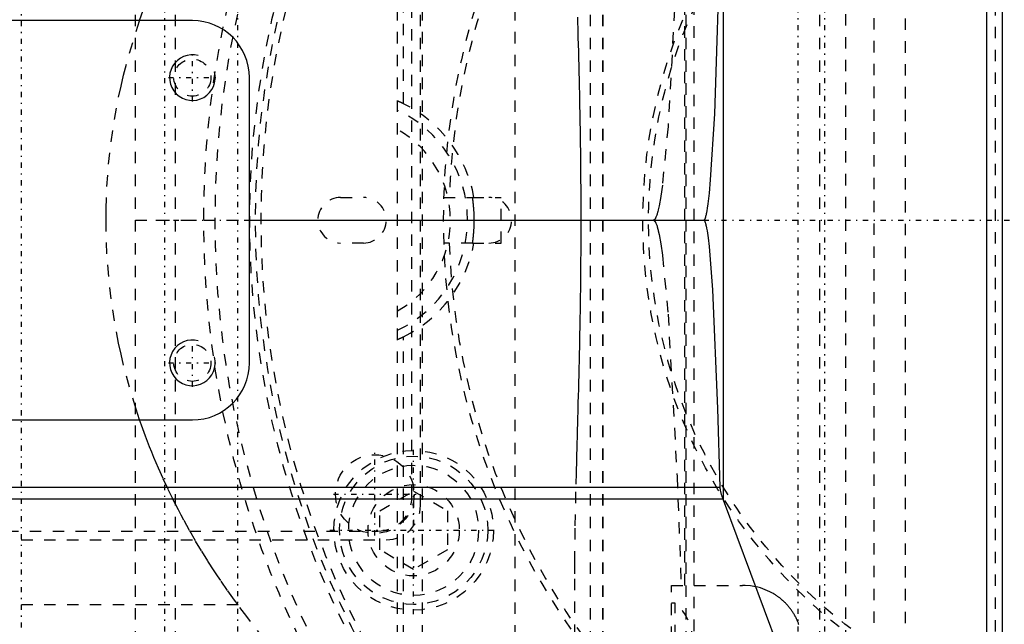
# Model space of a CAD drawing. Extents: x -545 to 345, y -109 to 109.
# Tile 13 of 19: x -100 to -14, y -35 to 18. Entities that reach past the tile are written whole.
import ezdxf

# ---------------------------------------------------------------- set-up
doc = ezdxf.new("R2010")
doc.units = 0
doc.linetypes.add('CENTER', pattern=[1.5, 0.45, -0.5, 0.05, -0.5])
doc.linetypes.add('DASHED', pattern=[2, 1, -1])
for name, color, linetype in [('AM_0', 7, 'CONTINUOUS'), ('AM_10', 7, 'CONTINUOUS'), ('AM_3', 7, 'DASHED'), ('AM_7', 7, 'CENTER')]:
    doc.layers.add(name, color=color, linetype=linetype)

msp = doc.modelspace()

# ---------------------------------------------------------------- linework, layer by layer
at = {"layer": 'AM_0', "color": 7, "linetype": 'CONTINUOUS'}
for p, q in [((-15.34, -45.694), (-15.34, 45.694)), ((-14, 40.694), (-14, -40.694)), ((-38.423, -24.527), (-38.423, 35.399)), ((-85, 17.5), (-110, 17.5)), ((-80, -12.5), (-80, 12.5)), ((-80, 0), (-40.155, 0)), ((-110, -17.5), (-85, -17.5)), ((-134.225, -23.389), (-38.714, -23.389)), ((-134.864, -24.422), (-38.464, -24.422)), ((-32.649, -40), (-38.423, -24.527))]:
    msp.add_line(p, q, dxfattribs=at)
for points in [[(-40.155, 0, 0), (-40.153, 0, 0), (-40.15, 0, 0), (-40.147, 0.001, 0), (-40.145, 0.001, 0), (-40.144, 0.001, 0), (-40.141, 0.002, 0), (-40.138, 0.003, 0), (-40.135, 0.004, 0), (-40.132, 0.005, 0), (-40.129, 0.007, 0), (-40.127, 0.007, 0), (-40.125, 0.008, 0), (-40.122, 0.01, 0), (-40.119, 0.012, 0), (-40.116, 0.014, 0), (-40.113, 0.017, 0), (-40.11, 0.019, 0), (-40.108, 0.02, 0), (-40.107, 0.022, 0), (-40.104, 0.025, 0), (-40.101, 0.028, 0), (-40.099, 0.029, 0), (-40.098, 0.031, 0), (-40.095, 0.034, 0), (-40.092, 0.038, 0), (-40.09, 0.04, 0), (-40.088, 0.042, 0), (-40.085, 0.046, 0), (-40.082, 0.05, 0), (-40.079, 0.054, 0), (-40.076, 0.059, 0), (-40.073, 0.064, 0), (-40.072, 0.066, 0), (-40.07, 0.069, 0), (-40.067, 0.074, 0), (-40.064, 0.079, 0), (-40.061, 0.084, 0), (-40.058, 0.09, 0), (-40.055, 0.096, 0), (-40.053, 0.099, 0), (-40.051, 0.102, 0), (-40.048, 0.108, 0), (-40.045, 0.114, 0), (-40.035, 0.138, 0), (-40.016, 0.184, 0), (-39.998, 0.236, 0), (-39.988, 0.264, 0), (-39.979, 0.295, 0), (-39.961, 0.36, 0), (-39.942, 0.431, 0), (-39.924, 0.51, 0), (-39.906, 0.594, 0), (-39.887, 0.686, 0), (-39.878, 0.734, 0), (-39.869, 0.783, 0), (-39.851, 0.887, 0), (-39.832, 0.998, 0), (-39.823, 1.056, 0), (-39.769, 1.436, 0), (-39.661, 2.368, 0), (-39.554, 3.529, 0), (-39.197, 9.326, 0), (-38.676, 24.958, 0)], [(-38.714, -23.389, 0), (-38.913, -16.514, 0), (-39.372, -6.09, 0), (-39.668, -2.294, 0), (-39.755, -1.538, 0), (-39.843, -0.932, 0), (-39.887, -0.685, 0), (-39.895, -0.647, 0), (-39.91, -0.576, 0), (-39.924, -0.508, 0), (-39.932, -0.476, 0), (-39.939, -0.445, 0), (-39.954, -0.385, 0), (-39.969, -0.331, 0), (-39.984, -0.28, 0), (-39.999, -0.233, 0), (-40.013, -0.191, 0), (-40.021, -0.171, 0), (-40.028, -0.153, 0), (-40.043, -0.119, 0), (-40.058, -0.089, 0), (-40.067, -0.074, 0), (-40.069, -0.07, 0), (-40.072, -0.066, 0), (-40.073, -0.064, 0), (-40.074, -0.062, 0), (-40.077, -0.058, 0), (-40.079, -0.055, 0), (-40.082, -0.051, 0), (-40.084, -0.048, 0), (-40.086, -0.044, 0), (-40.088, -0.043, 0), (-40.089, -0.041, 0), (-40.091, -0.038, 0), (-40.094, -0.035, 0), (-40.096, -0.032, 0), (-40.099, -0.03, 0), (-40.101, -0.027, 0), (-40.103, -0.026, 0), (-40.104, -0.025, 0), (-40.106, -0.022, 0), (-40.109, -0.02, 0), (-40.11, -0.019, 0), (-40.111, -0.018, 0), (-40.114, -0.016, 0), (-40.116, -0.014, 0), (-40.117, -0.013, 0), (-40.119, -0.012, 0), (-40.121, -0.011, 0), (-40.124, -0.009, 0), (-40.126, -0.008, 0), (-40.129, -0.006, 0), (-40.131, -0.005, 0), (-40.132, -0.005, 0), (-40.134, -0.004, 0), (-40.136, -0.003, 0), (-40.139, -0.002, 0), (-40.141, -0.002, 0), (-40.144, -0.001, 0), (-40.146, -0.001, 0), (-40.147, -0.001, 0), (-40.148, 0, 0), (-40.151, 0, 0), (-40.153, 0, 0), (-40.155, 0, 0)], [(-38.464, -24.422, 0), (-38.474, -24.397, 0), (-38.494, -24.346, 0), (-38.514, -24.294, 0), (-38.524, -24.267, 0), (-38.534, -24.24, 0), (-38.554, -24.186, 0), (-38.573, -24.131, 0), (-38.591, -24.074, 0), (-38.609, -24.017, 0), (-38.625, -23.959, 0), (-38.633, -23.93, 0), (-38.641, -23.901, 0), (-38.655, -23.842, 0), (-38.668, -23.782, 0), (-38.68, -23.722, 0), (-38.69, -23.662, 0), (-38.698, -23.601, 0), (-38.702, -23.571, 0), (-38.705, -23.54, 0), (-38.71, -23.48, 0), (-38.713, -23.419, 0), (-38.714, -23.389, 0)], [(-38.423, -24.527, 0), (-38.429, -24.51, 0), (-38.443, -24.474, 0), (-38.457, -24.439, 0), (-38.464, -24.422, 0)]]:
    msp.add_polyline3d(points, dxfattribs=at)
for centre, start, end in [((-85, 12.5), 0, 90), ((-85, -12.5), 270, 0)]:
    msp.add_arc(centre, 5, start, end, dxfattribs=at)
at = {"layer": 'AM_10', "color": 7, "linetype": 'CONTINUOUS'}
for centre in [(-85, 12.5), (-85, -12.5)]:
    msp.add_arc(centre, 2, 75, 15, dxfattribs=at)
at = {"layer": 'AM_3', "color": 6, "linetype": 'DASHED'}
for p, q in [((-90, -75), (-90, 75)), ((-86.5, 64), (-86.5, -64)), ((-67, -60.5), (-67, 60.5)), ((-66.5, 10.213), (-66.5, 60.5)), ((-64.819, -60.5), (-64.819, 60.5)), ((-56.709, -60.5), (-56.709, 60.5)), ((-50.077, -59), (-50.077, 59)), ((-49.037, 58), (-49.037, -58)), ((-49.021, 58), (-49.021, -58)), ((-41.726, 58), (-41.726, -58)), ((-41, -58), (-41, 58)), ((-30, 58), (-30, -58)), ((-22.463, -55.318), (-22.463, 55.318)), ((-14.581, -44.052), (-14.581, 44.052)), ((-25.212, -43.29), (-25.212, 43.29)), ((-27.69, -42.941), (-27.69, 42.941)), ((-41.808, -32), (-41.808, 32)), ((-65.75, -24.25), (-65.75, 24.25)), ((-65, -25), (-65, 25)), ((-72, 2), (-70, 2)), ((-62.968, 2), (-60.439, 2)), ((-60.439, 2), (-57.92, 2)), ((-57.92, -2), (-57.92, 2)), ((-90, 0), (-80, 0)), ((-70, -2), (-72, -2)), ((-60.439, -2), (-62.968, -2)), ((-60.439, -2), (-57.92, -2)), ((-66.5, -60.5), (-66.5, -10.213)), ((-68.568, -25.459), (-65.598, -23.745)), ((-65.598, -23.745), (-62.628, -25.459)), ((-68.568, -28.889), (-68.568, -25.459)), ((-62.628, -25.459), (-62.628, -28.889)), ((-117.25, -27.25), (-68.75, -27.25)), ((-118, -28), (-68, -28)), ((-65.598, -30.604), (-68.568, -28.889)), ((-62.628, -28.889), (-65.598, -30.604)), ((-51.498, -31.418), (-51.498, -58)), ((-43, -32), (-36.746, -32)), ((-43, -42.601), (-43, -32)), ((-42.657, -33.55), (-43, -33.55)), ((-42.657, -40.45), (-42.657, -33.55)), ((-80.99, -33.716), (-119.01, -33.716))]:
    msp.add_line(p, q, dxfattribs=at)
for points in [[(-89.625, 17.491, 0), (-89.303, 18.405, 0), (-88.608, 20.222, 0), (-87.849, 22.021, 0), (-87.445, 22.914, 0), (-87.025, 23.802, 0), (-86.138, 25.562, 0), (-85.187, 27.301, 0), (-84.175, 29.015, 0), (-83.101, 30.705, 0), (-81.967, 32.369, 0), (-81.378, 33.191, 0), (-80.774, 34.005, 0), (-79.522, 35.612, 0), (-78.213, 37.188, 0), (-76.848, 38.733, 0), (-75.429, 40.244, 0), (-73.955, 41.721, 0), (-73.198, 42.446, 0), (-72.429, 43.162, 0), (-70.852, 44.566, 0), (-69.225, 45.932, 0), (-68.393, 46.6, 0)], [(-42.496, 22.471, 0), (-43.29, 8.221, 0), (-43.784, 3.088, 0), (-43.928, 2.069, 0), (-44.073, 1.253, 0), (-44.146, 0.921, 0), (-44.158, 0.87, 0), (-44.182, 0.774, 0), (-44.206, 0.683, 0), (-44.218, 0.64, 0), (-44.231, 0.598, 0), (-44.255, 0.518, 0), (-44.279, 0.444, 0), (-44.304, 0.376, 0), (-44.328, 0.314, 0), (-44.352, 0.257, 0), (-44.365, 0.23, 0), (-44.377, 0.206, 0), (-44.401, 0.16, 0), (-44.425, 0.12, 0), (-44.44, 0.1, 0), (-44.444, 0.094, 0), (-44.448, 0.089, 0), (-44.45, 0.086, 0), (-44.452, 0.083, 0), (-44.456, 0.078, 0), (-44.46, 0.074, 0), (-44.464, 0.069, 0), (-44.468, 0.064, 0), (-44.472, 0.06, 0), (-44.474, 0.058, 0), (-44.476, 0.055, 0), (-44.48, 0.051, 0), (-44.484, 0.047, 0), (-44.489, 0.044, 0), (-44.493, 0.04, 0), (-44.497, 0.037, 0), (-44.499, 0.035, 0), (-44.501, 0.033, 0), (-44.505, 0.03, 0), (-44.509, 0.027, 0), (-44.511, 0.026, 0), (-44.513, 0.024, 0), (-44.517, 0.022, 0), (-44.521, 0.019, 0), (-44.523, 0.018, 0), (-44.525, 0.017, 0), (-44.529, 0.014, 0), (-44.533, 0.012, 0), (-44.537, 0.01, 0), (-44.541, 0.009, 0), (-44.545, 0.007, 0), (-44.548, 0.006, 0), (-44.55, 0.006, 0), (-44.554, 0.004, 0), (-44.558, 0.003, 0), (-44.562, 0.002, 0), (-44.566, 0.002, 0), (-44.57, 0.001, 0), (-44.572, 0.001, 0), (-44.574, 0, 0), (-44.578, 0, 0), (-44.582, 0, 0), (-44.584, 0, 0)], [(-89.624, -17.495, 0), (-89.94, -16.545, 0), (-90.52, -14.635, 0), (-91.029, -12.711, 0), (-91.256, -11.745, 0), (-91.465, -10.776, 0), (-91.83, -8.83, 0), (-92.122, -6.877, 0), (-92.341, -4.917, 0), (-92.488, -2.953, 0), (-92.561, -0.986, 0), (-92.57, -0.002, 0), (-92.561, 0.982, 0), (-92.488, 2.949, 0), (-92.342, 4.913, 0), (-92.122, 6.873, 0), (-91.831, 8.826, 0), (-91.466, 10.772, 0), (-91.257, 11.741, 0), (-91.03, 12.707, 0), (-90.521, 14.631, 0), (-89.942, 16.541, 0), (-89.625, 17.491, 0)], [(-51.235, 17.799, 0), (-51.219, 17.205, 0), (-51.211, 16.907, 0), (-51.203, 16.608, 0), (-51.187, 16.007, 0), (-51.171, 15.402, 0), (-51.155, 14.795, 0), (-51.139, 14.184, 0), (-51.124, 13.57, 0), (-51.117, 13.263, 0), (-51.109, 12.954, 0), (-51.095, 12.335, 0), (-51.08, 11.714, 0), (-51.067, 11.09, 0), (-51.053, 10.464, 0), (-51.041, 9.837, 0), (-51.035, 9.522, 0), (-51.029, 9.207, 0), (-51.017, 8.576, 0), (-51.006, 7.944, 0), (-50.996, 7.31, 0), (-50.987, 6.676, 0), (-50.978, 6.04, 0), (-50.974, 5.722, 0), (-50.97, 5.404, 0), (-50.963, 4.767, 0), (-50.957, 4.131, 0), (-50.952, 3.494, 0), (-50.948, 2.857, 0), (-50.944, 2.221, 0), (-50.943, 1.903, 0), (-50.941, 1.585, 0), (-50.94, 0.95, 0), (-50.939, 0.316, 0), (-50.939, 0, 0), (-50.939, -0.316, 0), (-50.94, -0.95, 0), (-50.941, -1.585, 0), (-50.943, -1.903, 0), (-50.944, -2.221, 0), (-50.948, -2.857, 0), (-50.952, -3.494, 0), (-50.957, -4.131, 0), (-50.963, -4.767, 0), (-50.97, -5.404, 0), (-50.974, -5.722, 0), (-50.978, -6.04, 0), (-50.987, -6.676, 0), (-50.996, -7.31, 0), (-51.006, -7.944, 0), (-51.017, -8.576, 0), (-51.029, -9.207, 0), (-51.035, -9.522, 0), (-51.041, -9.837, 0), (-51.053, -10.464, 0), (-51.067, -11.09, 0), (-51.08, -11.714, 0), (-51.095, -12.335, 0), (-51.109, -12.954, 0), (-51.117, -13.263, 0), (-51.124, -13.57, 0), (-51.139, -14.184, 0), (-51.155, -14.795, 0), (-51.171, -15.402, 0), (-51.187, -16.007, 0), (-51.203, -16.608, 0), (-51.211, -16.907, 0), (-51.219, -17.205, 0), (-51.235, -17.799, 0), (-51.251, -18.389, 0), (-51.267, -18.976, 0), (-51.283, -19.558, 0), (-51.298, -20.137, 0), (-51.306, -20.425, 0), (-51.313, -20.711, 0), (-51.328, -21.282, 0), (-51.343, -21.848, 0), (-51.35, -22.129, 0), (-51.391, -23.793, 0), (-51.455, -26.99, 0), (-51.492, -29.994, 0), (-51.498, -31.418, 0)], [(-66.5, 10.213, 0), (-66.503, 10.215, 0), (-66.51, 10.218, 0), (-66.517, 10.221, 0), (-66.52, 10.223, 0), (-66.523, 10.225, 0), (-66.53, 10.228, 0), (-66.537, 10.231, 0), (-66.544, 10.235, 0), (-66.55, 10.238, 0), (-66.557, 10.241, 0), (-66.561, 10.243, 0), (-66.564, 10.244, 0), (-66.571, 10.248, 0), (-66.578, 10.251, 0), (-66.585, 10.254, 0), (-66.591, 10.257, 0), (-66.598, 10.261, 0), (-66.602, 10.262, 0), (-66.605, 10.264, 0), (-66.612, 10.267, 0), (-66.619, 10.27, 0), (-66.622, 10.272, 0), (-66.626, 10.274, 0), (-66.633, 10.277, 0), (-66.639, 10.28, 0), (-66.643, 10.281, 0), (-66.646, 10.283, 0), (-66.653, 10.286, 0), (-66.66, 10.289, 0), (-66.667, 10.292, 0), (-66.673, 10.296, 0), (-66.68, 10.299, 0), (-66.683, 10.3, 0), (-66.687, 10.302, 0), (-66.693, 10.305, 0), (-66.7, 10.308, 0), (-66.707, 10.311, 0), (-66.713, 10.314, 0), (-66.72, 10.317, 0), (-66.723, 10.318, 0), (-66.726, 10.319, 0), (-66.732, 10.322, 0), (-66.739, 10.325, 0), (-66.745, 10.328, 0), (-66.751, 10.331, 0), (-66.758, 10.333, 0), (-66.761, 10.335, 0), (-66.764, 10.336, 0), (-66.77, 10.339, 0), (-66.776, 10.341, 0), (-66.782, 10.344, 0), (-66.788, 10.347, 0), (-66.794, 10.349, 0), (-66.796, 10.35, 0), (-66.799, 10.352, 0), (-66.805, 10.354, 0), (-66.811, 10.357, 0), (-66.816, 10.359, 0), (-66.822, 10.361, 0), (-66.827, 10.364, 0), (-66.83, 10.365, 0), (-66.832, 10.366, 0), (-66.838, 10.368, 0), (-66.843, 10.37, 0), (-66.845, 10.371, 0), (-66.848, 10.372, 0), (-66.853, 10.375, 0), (-66.858, 10.377, 0), (-66.86, 10.378, 0), (-66.863, 10.379, 0), (-66.868, 10.381, 0), (-66.872, 10.383, 0), (-66.877, 10.385, 0), (-66.882, 10.387, 0), (-66.887, 10.389, 0), (-66.889, 10.389, 0), (-66.891, 10.39, 0), (-66.896, 10.392, 0), (-66.9, 10.394, 0), (-66.905, 10.396, 0), (-66.909, 10.398, 0), (-66.913, 10.399, 0), (-66.915, 10.4, 0), (-66.917, 10.401, 0), (-66.921, 10.403, 0), (-66.925, 10.404, 0), (-66.929, 10.406, 0), (-66.933, 10.407, 0), (-66.937, 10.409, 0), (-66.939, 10.409, 0), (-66.941, 10.41, 0), (-66.944, 10.411, 0), (-66.948, 10.413, 0), (-66.951, 10.414, 0), (-66.954, 10.415, 0), (-66.957, 10.416, 0), (-66.959, 10.417, 0), (-66.96, 10.417, 0), (-66.963, 10.419, 0), (-66.966, 10.42, 0), (-66.969, 10.421, 0), (-66.971, 10.421, 0), (-66.974, 10.422, 0), (-66.975, 10.423, 0), (-66.976, 10.423, 0), (-66.979, 10.424, 0), (-66.981, 10.425, 0), (-66.982, 10.425, 0), (-66.983, 10.425, 0), (-66.985, 10.426, 0), (-66.987, 10.427, 0), (-66.987, 10.427, 0), (-66.988, 10.427, 0), (-66.99, 10.428, 0), (-66.991, 10.428, 0), (-66.993, 10.428, 0), (-66.994, 10.429, 0), (-66.995, 10.429, 0), (-66.996, 10.429, 0), (-66.996, 10.429, 0), (-66.997, 10.429, 0), (-66.998, 10.429, 0), (-66.998, 10.43, 0), (-66.999, 10.43, 0), (-66.999, 10.43, 0), (-67, 10.429, 0), (-67, 10.429, 0), (-67, 10.429, 0), (-67, 10.429, 0), (-67, 10.429, 0)], [(-60.439, 2, 0), (-60.439, 2, 0), (-60.441, 1.998, 0), (-60.442, 1.995, 0), (-60.442, 1.993, 0), (-60.442, 1.99, 0), (-60.443, 1.984, 0), (-60.443, 1.975, 0), (-60.442, 1.965, 0), (-60.442, 1.954, 0), (-60.441, 1.94, 0), (-60.44, 1.933, 0), (-60.44, 1.925, 0), (-60.438, 1.908, 0), (-60.437, 1.89, 0), (-60.435, 1.87, 0), (-60.433, 1.848, 0), (-60.43, 1.824, 0), (-60.429, 1.812, 0), (-60.427, 1.799, 0), (-60.425, 1.772, 0), (-60.421, 1.744, 0), (-60.42, 1.73, 0), (-60.418, 1.715, 0), (-60.415, 1.684, 0), (-60.411, 1.651, 0), (-60.409, 1.635, 0), (-60.407, 1.618, 0), (-60.404, 1.583, 0), (-60.4, 1.547, 0), (-60.396, 1.51, 0), (-60.392, 1.472, 0), (-60.388, 1.434, 0), (-60.386, 1.414, 0), (-60.384, 1.394, 0), (-60.38, 1.353, 0), (-60.376, 1.311, 0), (-60.372, 1.267, 0), (-60.368, 1.222, 0), (-60.364, 1.176, 0), (-60.362, 1.152, 0), (-60.36, 1.128, 0), (-60.356, 1.079, 0), (-60.352, 1.03, 0), (-60.348, 0.979, 0), (-60.344, 0.927, 0), (-60.341, 0.874, 0), (-60.339, 0.847, 0), (-60.337, 0.82, 0), (-60.334, 0.766, 0), (-60.331, 0.711, 0), (-60.328, 0.655, 0), (-60.325, 0.599, 0), (-60.323, 0.542, 0), (-60.322, 0.514, 0), (-60.321, 0.485, 0), (-60.319, 0.428, 0), (-60.317, 0.371, 0), (-60.315, 0.313, 0), (-60.314, 0.256, 0), (-60.313, 0.198, 0), (-60.313, 0.17, 0), (-60.312, 0.141, 0), (-60.312, 0.084, 0), (-60.312, 0.028, 0), (-60.312, 0, 0), (-60.312, -0.028, 0), (-60.312, -0.084, 0), (-60.312, -0.141, 0), (-60.313, -0.17, 0), (-60.313, -0.198, 0), (-60.314, -0.256, 0), (-60.315, -0.313, 0), (-60.317, -0.371, 0), (-60.319, -0.428, 0), (-60.321, -0.485, 0), (-60.322, -0.514, 0), (-60.323, -0.542, 0), (-60.325, -0.599, 0), (-60.328, -0.655, 0), (-60.331, -0.711, 0), (-60.334, -0.766, 0), (-60.337, -0.82, 0), (-60.339, -0.847, 0), (-60.341, -0.874, 0), (-60.344, -0.927, 0), (-60.348, -0.979, 0), (-60.352, -1.03, 0), (-60.356, -1.079, 0), (-60.36, -1.128, 0), (-60.362, -1.152, 0), (-60.364, -1.176, 0), (-60.368, -1.222, 0), (-60.372, -1.267, 0), (-60.376, -1.311, 0), (-60.38, -1.353, 0), (-60.384, -1.394, 0), (-60.386, -1.414, 0), (-60.388, -1.434, 0), (-60.392, -1.472, 0), (-60.396, -1.51, 0), (-60.4, -1.547, 0), (-60.404, -1.583, 0), (-60.407, -1.618, 0), (-60.409, -1.635, 0), (-60.411, -1.651, 0), (-60.415, -1.684, 0), (-60.418, -1.715, 0), (-60.42, -1.73, 0), (-60.421, -1.744, 0), (-60.425, -1.772, 0), (-60.427, -1.799, 0), (-60.429, -1.812, 0), (-60.43, -1.824, 0), (-60.433, -1.848, 0), (-60.435, -1.87, 0), (-60.437, -1.89, 0), (-60.438, -1.908, 0), (-60.44, -1.925, 0), (-60.44, -1.933, 0), (-60.441, -1.94, 0), (-60.442, -1.954, 0), (-60.442, -1.965, 0), (-60.443, -1.975, 0), (-60.443, -1.984, 0), (-60.442, -1.99, 0), (-60.442, -1.993, 0), (-60.442, -1.995, 0), (-60.441, -1.998, 0), (-60.439, -2, 0), (-60.439, -2, 0)], [(-44.584, 0, 0), (-44.582, 0, 0), (-44.578, 0, 0), (-44.574, 0, 0), (-44.572, -0.001, 0), (-44.57, -0.001, 0), (-44.566, -0.002, 0), (-44.562, -0.002, 0), (-44.558, -0.003, 0), (-44.554, -0.004, 0), (-44.55, -0.006, 0), (-44.548, -0.006, 0), (-44.545, -0.007, 0), (-44.541, -0.009, 0), (-44.537, -0.01, 0), (-44.533, -0.012, 0), (-44.529, -0.014, 0), (-44.525, -0.017, 0), (-44.523, -0.018, 0), (-44.521, -0.019, 0), (-44.517, -0.022, 0), (-44.513, -0.024, 0), (-44.511, -0.026, 0), (-44.509, -0.027, 0), (-44.505, -0.03, 0), (-44.501, -0.033, 0), (-44.499, -0.035, 0), (-44.497, -0.037, 0), (-44.493, -0.04, 0), (-44.489, -0.044, 0), (-44.484, -0.047, 0), (-44.48, -0.051, 0), (-44.476, -0.055, 0), (-44.474, -0.058, 0), (-44.472, -0.06, 0), (-44.468, -0.064, 0), (-44.464, -0.069, 0), (-44.46, -0.074, 0), (-44.456, -0.078, 0), (-44.452, -0.083, 0), (-44.45, -0.086, 0), (-44.448, -0.089, 0), (-44.444, -0.094, 0), (-44.44, -0.1, 0), (-44.436, -0.105, 0), (-44.432, -0.111, 0), (-44.428, -0.117, 0), (-44.425, -0.12, 0), (-44.423, -0.123, 0), (-44.419, -0.13, 0), (-44.415, -0.136, 0), (-44.401, -0.16, 0), (-44.377, -0.206, 0), (-44.365, -0.23, 0), (-44.352, -0.257, 0), (-44.328, -0.314, 0), (-44.304, -0.376, 0), (-44.279, -0.444, 0), (-44.255, -0.518, 0), (-44.231, -0.598, 0), (-44.218, -0.64, 0), (-44.206, -0.683, 0), (-44.182, -0.774, 0), (-44.158, -0.87, 0), (-44.146, -0.921, 0), (-44.073, -1.253, 0), (-43.928, -2.069, 0), (-43.784, -3.088, 0), (-43.29, -8.221, 0), (-42.496, -22.471, 0), (-42.134, -32, 0)], [(-67, -10.429, 0), (-67, -10.429, 0), (-67, -10.429, 0), (-67, -10.429, 0), (-67, -10.429, 0), (-66.999, -10.43, 0), (-66.999, -10.43, 0), (-66.998, -10.43, 0), (-66.998, -10.429, 0), (-66.997, -10.429, 0), (-66.996, -10.429, 0), (-66.996, -10.429, 0), (-66.995, -10.429, 0), (-66.994, -10.429, 0), (-66.993, -10.428, 0), (-66.991, -10.428, 0), (-66.99, -10.428, 0), (-66.988, -10.427, 0), (-66.987, -10.427, 0), (-66.987, -10.427, 0), (-66.985, -10.426, 0), (-66.983, -10.425, 0), (-66.982, -10.425, 0), (-66.981, -10.425, 0), (-66.979, -10.424, 0), (-66.976, -10.423, 0), (-66.975, -10.423, 0), (-66.974, -10.422, 0), (-66.971, -10.421, 0), (-66.969, -10.421, 0), (-66.966, -10.42, 0), (-66.963, -10.419, 0), (-66.96, -10.417, 0), (-66.959, -10.417, 0), (-66.957, -10.416, 0), (-66.954, -10.415, 0), (-66.951, -10.414, 0), (-66.948, -10.413, 0), (-66.944, -10.411, 0), (-66.941, -10.41, 0), (-66.939, -10.409, 0), (-66.937, -10.409, 0), (-66.933, -10.407, 0), (-66.929, -10.406, 0), (-66.925, -10.404, 0), (-66.921, -10.403, 0), (-66.917, -10.401, 0), (-66.915, -10.4, 0), (-66.913, -10.399, 0), (-66.909, -10.398, 0), (-66.905, -10.396, 0), (-66.9, -10.394, 0), (-66.896, -10.392, 0), (-66.891, -10.39, 0), (-66.889, -10.389, 0), (-66.887, -10.389, 0), (-66.882, -10.387, 0), (-66.877, -10.385, 0), (-66.872, -10.383, 0), (-66.868, -10.381, 0), (-66.863, -10.379, 0), (-66.86, -10.378, 0), (-66.858, -10.377, 0), (-66.853, -10.375, 0), (-66.848, -10.372, 0), (-66.845, -10.371, 0), (-66.843, -10.37, 0), (-66.838, -10.368, 0), (-66.832, -10.366, 0), (-66.83, -10.365, 0), (-66.827, -10.364, 0), (-66.822, -10.361, 0), (-66.816, -10.359, 0), (-66.811, -10.357, 0), (-66.805, -10.354, 0), (-66.799, -10.352, 0), (-66.796, -10.35, 0), (-66.794, -10.349, 0), (-66.788, -10.347, 0), (-66.782, -10.344, 0), (-66.776, -10.341, 0), (-66.77, -10.339, 0), (-66.764, -10.336, 0), (-66.761, -10.335, 0), (-66.758, -10.333, 0), (-66.751, -10.331, 0), (-66.745, -10.328, 0), (-66.739, -10.325, 0), (-66.732, -10.322, 0), (-66.726, -10.319, 0), (-66.723, -10.318, 0), (-66.72, -10.317, 0), (-66.713, -10.314, 0), (-66.707, -10.311, 0), (-66.7, -10.308, 0), (-66.693, -10.305, 0), (-66.687, -10.302, 0), (-66.683, -10.3, 0), (-66.68, -10.299, 0), (-66.673, -10.296, 0), (-66.667, -10.292, 0), (-66.66, -10.289, 0), (-66.653, -10.286, 0), (-66.646, -10.283, 0), (-66.643, -10.281, 0), (-66.639, -10.28, 0), (-66.633, -10.277, 0), (-66.626, -10.274, 0), (-66.622, -10.272, 0), (-66.619, -10.27, 0), (-66.612, -10.267, 0), (-66.605, -10.264, 0), (-66.602, -10.262, 0), (-66.598, -10.261, 0), (-66.591, -10.257, 0), (-66.585, -10.254, 0), (-66.578, -10.251, 0), (-66.571, -10.248, 0), (-66.564, -10.244, 0), (-66.561, -10.243, 0), (-66.557, -10.241, 0), (-66.55, -10.238, 0), (-66.544, -10.235, 0), (-66.537, -10.231, 0), (-66.53, -10.228, 0), (-66.523, -10.225, 0), (-66.52, -10.223, 0), (-66.517, -10.221, 0), (-66.51, -10.218, 0), (-66.503, -10.215, 0), (-66.5, -10.213, 0)], [(-80.99, -33.716, 0), (-81.302, -33.294, 0), (-81.914, -32.444, 0), (-82.51, -31.587, 0), (-82.802, -31.155, 0), (-83.09, -30.722, 0), (-83.654, -29.85, 0), (-84.202, -28.972, 0), (-84.733, -28.086, 0), (-85.247, -27.195, 0), (-85.745, -26.297, 0), (-85.988, -25.846, 0), (-86.226, -25.393, 0), (-86.69, -24.483, 0), (-87.138, -23.568, 0), (-87.568, -22.647, 0), (-87.981, -21.721, 0), (-88.377, -20.79, 0), (-88.568, -20.322, 0), (-88.755, -19.854, 0), (-89.116, -18.913, 0), (-89.459, -17.969, 0), (-89.624, -17.495, 0)], [(-31.811, -35.462, 0), (-31.835, -35.393, 0), (-31.86, -35.324, 0), (-31.886, -35.256, 0), (-31.912, -35.188, 0), (-31.94, -35.12, 0), (-31.955, -35.087, 0), (-31.969, -35.053, 0), (-31.999, -34.986, 0), (-32.03, -34.92, 0), (-32.062, -34.854, 0), (-32.095, -34.789, 0), (-32.129, -34.724, 0), (-32.146, -34.691, 0), (-32.163, -34.659, 0), (-32.199, -34.595, 0), (-32.236, -34.532, 0), (-32.274, -34.469, 0), (-32.312, -34.406, 0), (-32.352, -34.344, 0), (-32.372, -34.314, 0), (-32.392, -34.283, 0), (-32.434, -34.222, 0), (-32.476, -34.162, 0), (-32.52, -34.102, 0), (-32.564, -34.043, 0), (-32.609, -33.985, 0), (-32.632, -33.956, 0), (-32.655, -33.927, 0), (-32.701, -33.87, 0), (-32.749, -33.814, 0), (-32.798, -33.758, 0), (-32.847, -33.703, 0), (-32.897, -33.649, 0), (-32.922, -33.622, 0), (-32.948, -33.595, 0), (-33, -33.542, 0), (-33.052, -33.49, 0), (-33.079, -33.464, 0), (-33.106, -33.439, 0), (-33.16, -33.388, 0), (-33.215, -33.338, 0), (-33.242, -33.314, 0), (-33.27, -33.289, 0), (-33.327, -33.241, 0), (-33.384, -33.193, 0), (-33.441, -33.147, 0), (-33.5, -33.101, 0), (-33.559, -33.055, 0), (-33.589, -33.033, 0), (-33.619, -33.011, 0), (-33.679, -32.968, 0), (-33.741, -32.925, 0), (-33.802, -32.883, 0), (-33.865, -32.843, 0), (-33.928, -32.803, 0), (-33.96, -32.783, 0), (-33.992, -32.764, 0), (-34.056, -32.725, 0), (-34.12, -32.688, 0), (-34.351, -32.565, 0), (-34.762, -32.381, 0), (-35.187, -32.231, 0), (-35.404, -32.17, 0), (-35.624, -32.119, 0), (-36.069, -32.043, 0), (-36.52, -32.005, 0), (-36.746, -32, 0)], [(-52.396, -61.23, 0), (-53.119, -60.824, 0), (-54.628, -59.936, 0), (-56.199, -58.946, 0), (-57.003, -58.413, 0), (-57.815, -57.855, 0), (-59.461, -56.666, 0), (-61.126, -55.381, 0), (-62.799, -54.005, 0), (-64.471, -52.544, 0), (-66.133, -51.006, 0), (-66.958, -50.211, 0), (-67.779, -49.4, 0), (-69.4, -47.737, 0), (-70.992, -46.027, 0), (-72.547, -44.284, 0), (-74.073, -42.507, 0), (-75.607, -40.655, 0), (-76.377, -39.703, 0), (-77.148, -38.734, 0), (-78.69, -36.757, 0), (-80.226, -34.737, 0), (-80.99, -33.716, 0)]]:
    msp.add_polyline3d(points, dxfattribs=at)
for centre, radius in [((0, 0), 84), ((0, 0), 83), ((0, 0), 45.5), ((0, 0), 45), ((0, 0), 45), ((-85, 12.5), 1.621), ((-85, -12.5), 1.621), ((-65.598, -27.174), 7), ((-69, -24), 3.45), ((-65.598, -27.174), 6.5), ((-65.598, -27.174), 5.7), ((-65.595, -27.171), 4)]:
    msp.add_circle(centre, radius, dxfattribs=at)
for centre, radius, start, end in [((0, 0), 63, 75.52435, 284.47565), ((0, 0), 62.5, 77.42188, 178.16622), ((0, 0), 80, 129.60788, 230.39212), ((0, 0), 79.5, 129.90672, 230.09328), ((0, 0), 79, 130.21068, 229.78932), ((-71.5, 0), 10.63, 295.04502, 64.95498), ((-71.5, 0), 11.372, 10.1297, 63.91574), ((-71.5, 0), 9.13, 299.53009, 60.46991), ((-72, 0), 2, 90, 270), ((-70, 0), 2, 270, 90), ((-59, 0), 2, 270, 90), ((-71.5, 0), 11.372, 296.08426, 349.8703), ((0, 0), 62.5, 181.83378, 282.57812), ((-68.75, -24.25), 3, 270, 0), ((-68, -25), 3, 270, 0), ((-45.697, -37.002), 4.6, 0.0287, 48.63379)]:
    msp.add_arc(centre, radius, start, end, dxfattribs=at)
at = {"layer": 'AM_7', "color": 4, "linetype": 'CENTER'}
for p, q in [((-100, 108.9), (-100, -108.9)), ((-87.43, -108.9), (-87.43, 108.9)), ((-81.002, -108.9), (-81.002, 108.9)), ((-31.871, -108.9), (-31.871, 108.9)), ((-29.527, -108.9), (-29.527, 108.9)), ((-85, 10.4), (-85, 14.6)), ((-87.1, 12.5), (-82.9, 12.5)), ((-88.2, 0), (88.2, 0)), ((-85, -14.6), (-85, -10.4)), ((-87.1, -12.5), (-82.9, -12.5)), ((-65.598, -34.524), (-65.598, -19.824)), ((-69, -27.623), (-69, -20.378)), ((-65.595, -31.371), (-65.595, -22.971)), ((-72.623, -24), (-65.377, -24)), ((-72.948, -27.174), (-58.248, -27.174)), ((-69.795, -27.171), (-61.395, -27.171))]:
    msp.add_line(p, q, dxfattribs=at)

doc.saveas('drawing.dxf')
